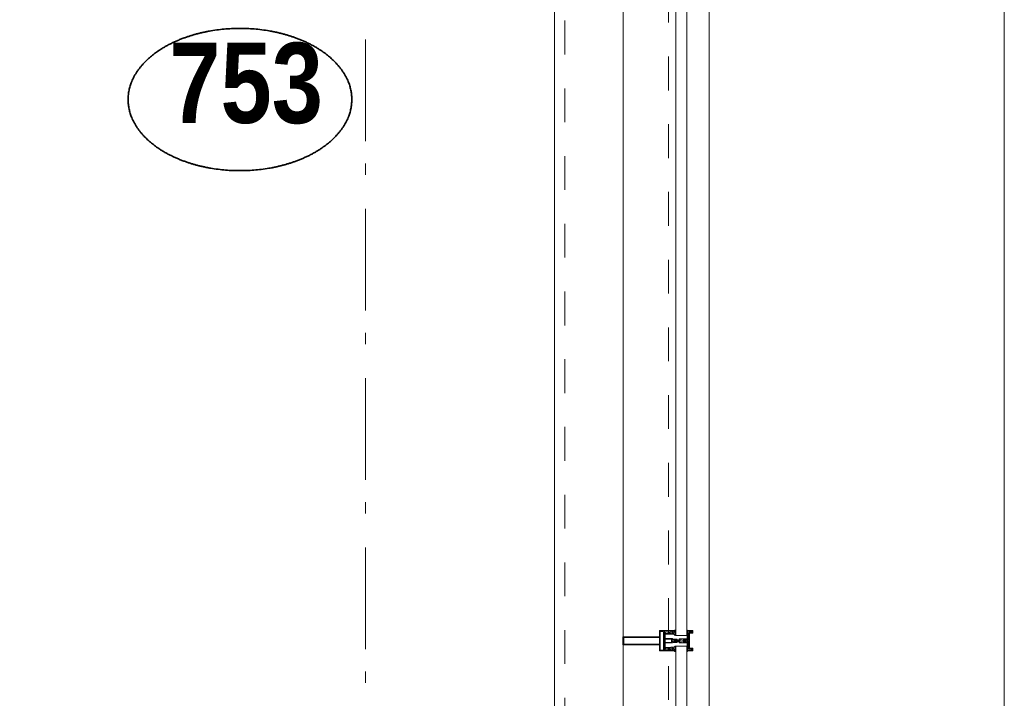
# Model space of a CAD drawing. Header units: millimetres. Extents: x 45699 to 251499, y 244 to 86446.
# Tile 161 of 240: x 245679 to 248100, y 14299 to 15969. Entities that reach past the tile are written whole.
import ezdxf
from ezdxf.enums import TextEntityAlignment as Align

# ---------------------------------------------------------------- set-up
doc = ezdxf.new("R2010")
doc.units = ezdxf.units.MM
doc.header["$LTSCALE"] = 400
doc.linetypes.add('STYLE_01', pattern=[0.416641, 0.208282, -0.208359])
doc.linetypes.add('STYLE_06', pattern=[1.041641, 0.625, -0.208282, 0.069427, -0.138931])
for name, color, linetype, lineweight in [('Detailaanduiding', 5, 'Continuous', 70), ('mat-glas', 140, 'Continuous', 15), ('None', 7, 'Continuous', 9)]:
    doc.layers.add(name, color=color, linetype=linetype, lineweight=lineweight)
doc.styles.add('Arial Narrow (bold)', font='ARIALNB.TTF', dxfattribs={"height": 172.861111})
doc.styles.get("Standard").update_dxf_attribs({"font": 'arial.ttf'})

# ---------------------------------------------------------------- blocks, each defined once
blk = doc.blocks.new('*U611')
at = {"layer": 'None', "color": 8, "linetype": 'Continuous', "lineweight": 9, "flags": 128}
for points in [[(58396.9, -29135), (58381.1, -29135), (58381.1, -29133.1), (58381.1, -29086.9), (58381.1, -29085), (58396.9, -29085), (58396.9, -29087.9), (58392.3, -29087.9), (58392.3, -29087.4), (58390.9, -29087.4), (58390.9, -29087.9), (58389, -29087.9), (58388.7, -29088.1), (58384.6, -29088.1), (58384.6, -29088.1, 0.414214), (58382.9, -29089.8), (58382.9, -29089.8), (58382.9, -29089.9, 0.414214), (58384.6, -29091.6), (58388.7, -29091.6), (58389, -29091.8), (58390.9, -29091.8), (58390.9, -29092.3), (58392.3, -29092.3), (58392.3, -29091.8), (58396.9, -29091.8), (58396.9, -29093.7), (58384.1, -29093.7), (58384.1, -29093.7, 0.414214), (58382.9, -29094.9), (58382.9, -29094.9), (58382.9, -29103.4), (58382.9, -29103.5, 0.414214), (58384.1, -29104.7), (58401.1, -29104.7), (58401.1, -29106.1), (58403.9, -29106.1), (58404.3, -29105.7), (58404.7, -29106.1), (58405.3, -29106.1), (58405.7, -29105.7), (58406.1, -29106.1), (58406.7, -29106.1), (58407.1, -29105.7), (58408, -29106.1), (58412.9, -29106.1), (58412.9, -29107.8), (58402.1, -29107.8), (58402.1, -29107.8, 0.414214), (58399.9, -29110), (58399.9, -29110), (58399.9, -29110, 0.414214), (58402.1, -29112.2), (58412.9, -29112.2), (58412.9, -29113.9), (58408, -29113.9), (58407.1, -29114.3), (58406.7, -29113.9), (58406.1, -29113.9), (58405.7, -29114.3), (58405.3, -29113.9), (58404.7, -29113.9), (58404.3, -29114.3), (58403.9, -29113.9), (58401.1, -29113.9), (58401.1, -29115.3), (58384.1, -29115.3), (58384.1, -29115.3, 0.414214), (58382.9, -29116.5), (58382.9, -29116.6), (58382.9, -29125.1), (58382.9, -29125.1, 0.414214), (58384.1, -29126.3), (58396.9, -29126.3), (58396.9, -29128.2), (58392.3, -29128.2), (58392.3, -29127.7), (58390.9, -29127.7), (58390.9, -29128.2), (58389, -29128.2), (58388.7, -29128.4), (58384.6, -29128.4), (58384.6, -29128.4, 0.414214), (58382.9, -29130.1), (58382.9, -29130.2), (58382.9, -29130.2, 0.414214), (58384.6, -29131.9), (58388.7, -29131.9), (58389, -29132.1), (58390.9, -29132.1), (58390.9, -29132.6), (58392.3, -29132.6), (58392.3, -29132.1), (58396.9, -29132.1)], [(58409.1, -29095.2), (58409.1, -29095.2, -0.390793), (58407.8, -29096.7), (58407.8, -29096.7, -0.390793), (58406.1, -29095.6), (58406.1, -29095.6, 0.352623), (58404.1, -29094), (58397.4, -29094), (58397.4, -29094, -0.414214), (58397.1, -29093.7), (58397.1, -29092.4), (58397.2, -29091.9), (58397.2, -29091.9, 0.520293), (58397.1, -29091.6), (58394.4, -29091.6), (58394.3, -29091.8), (58392.3, -29091.8), (58392.3, -29091.8, 0.577863), (58392, -29091.8), (58392, -29091.9), (58392, -29091.9, -0.366605), (58391.7, -29092.2), (58391.7, -29092.2, -0.366605), (58391.4, -29092), (58391.4, -29092, 0.130834), (58390.4, -29090.7), (58390.4, -29090.7, -0.439074), (58390.4, -29089.3), (58390.4, -29089.3, 0.133252), (58391.4, -29088), (58391.4, -29088, -0.366605), (58391.7, -29087.8), (58391.7, -29087.8, -0.366605), (58392, -29088), (58392, -29088.1), (58392, -29088.1, 0.577455), (58392.3, -29088.2), (58394.3, -29088.2), (58394.4, -29088.3), (58397.1, -29088.3), (58397.1, -29088.3, 0.52048), (58397.2, -29088.1), (58397.1, -29087.6), (58397.1, -29085.3), (58397.1, -29085.3, -0.414214), (58397.4, -29085), (58405.2, -29085), (58405.2, -29085, 0.255976), (58406.8, -29084.1), (58406.8, -29084.1, -0.749676), (58409.1, -29084.7), (58409.1, -29088.8), (58409.1, -29088.8, -0.414214), (58407.1, -29090.8), (58407.1, -29090.8, 0.402808), (58406.6, -29091.3), (58406.6, -29091.3, 0.402808), (58407, -29091.8), (58407, -29091.8, -0.233259), (58407.4, -29092), (58407.9, -29095.4), (58407.9, -29095.4, 0.419014), (58408, -29095.5), (58408, -29095.5, 0.419014), (58408.1, -29095.4), (58408.1, -29094), (58408.1, -29094, -0.414214), (58408.6, -29093.5), (58408.6, -29093.5, -0.414214), (58409.1, -29094)], [(58392.1, -29089, 0.29188), (58391.6, -29089.2), (58391.2, -29089.7), (58391.2, -29089.7, 0.344328), (58391.2, -29090.3), (58391.6, -29090.8), (58391.6, -29090.8, 0.29188), (58392.1, -29091), (58393.8, -29090.6), (58393.8, -29090.6, 0.348796), (58394.3, -29090), (58394.3, -29090, 0.348796), (58393.8, -29089.4), (58392.1, -29089)], [(58400.1, -29087), (58400.1, -29087, 0.414214), (58399.3, -29087.9), (58399.3, -29087.9, 0.414214), (58400.1, -29088.7), (58403, -29088.7), (58403, -29088.7, 0.414214), (58403.9, -29087.9), (58403.9, -29087.9, 0.414214), (58403, -29087)], [(58403.9, -29091.2, 0.414214), (58403, -29090.3), (58400.1, -29090.3), (58400.1, -29090.3, 0.414214), (58399.3, -29091.2), (58399.3, -29091.2, 0.414214), (58400.1, -29092), (58403, -29092), (58403, -29092, 0.414214), (58403.9, -29091.2)], [(58406.1, -29089.2), (58406.1, -29089.2, 0.552342), (58407.3, -29089.8), (58407.3, -29089.8, 0.263556), (58408.3, -29088.1), (58408.3, -29084.6), (58408.3, -29084.6, 0.437017), (58407.9, -29084.3), (58407.9, -29084.3, 0.437017), (58407.7, -29084.7), (58407.7, -29084.7, -0.396568), (58406.4, -29086.3), (58406.4, -29086.3, 0.418874), (58405.8, -29086.8)], [(58409.1, -29124.8), (58409.1, -29124.8, 0.390793), (58407.8, -29123.3), (58407.8, -29123.3, 0.390793), (58406.1, -29124.4), (58406.1, -29124.4, -0.352623), (58404.1, -29126), (58397.4, -29126), (58397.4, -29126, 0.414214), (58397.1, -29126.3), (58397.1, -29127.6), (58397.2, -29128.1), (58397.2, -29128.1, -0.520293), (58397.1, -29128.4), (58394.4, -29128.4), (58394.3, -29128.2), (58392.3, -29128.2), (58392.3, -29128.2, -0.577863), (58392, -29128.2), (58392, -29128.1), (58392, -29128.1, 0.366605), (58391.7, -29127.8), (58391.7, -29127.8, 0.366605), (58391.4, -29128), (58391.4, -29128, -0.130834), (58390.4, -29129.3), (58390.4, -29129.3, 0.439074), (58390.4, -29130.7), (58390.4, -29130.7, -0.133252), (58391.4, -29132), (58391.4, -29132, 0.366605), (58391.7, -29132.2), (58391.7, -29132.2, 0.366605), (58392, -29132), (58392, -29131.9), (58392, -29131.9, -0.577455), (58392.3, -29131.8), (58394.3, -29131.8), (58394.4, -29131.7), (58397.1, -29131.7), (58397.1, -29131.7, -0.52048), (58397.2, -29131.9), (58397.1, -29132.4), (58397.1, -29134.7), (58397.1, -29134.7, 0.414214), (58397.4, -29135), (58405.2, -29135), (58405.2, -29135, -0.255976), (58406.8, -29135.9), (58406.8, -29135.9, 0.749676), (58409.1, -29135.3), (58409.1, -29131.2), (58409.1, -29131.2, 0.414214), (58407.1, -29129.2), (58407.1, -29129.2, -0.402808), (58406.6, -29128.7), (58406.6, -29128.7, -0.402808), (58407, -29128.2), (58407, -29128.2, 0.233259), (58407.4, -29128), (58407.9, -29124.6), (58407.9, -29124.6, -0.419014), (58408, -29124.5), (58408, -29124.5, -0.419014), (58408.1, -29124.6), (58408.1, -29126), (58408.1, -29126, 0.414214), (58408.6, -29126.5), (58408.6, -29126.5, 0.414214), (58409.1, -29126)], [(58392.1, -29131, -0.29188), (58391.6, -29130.8), (58391.2, -29130.3), (58391.2, -29130.3, -0.344328), (58391.2, -29129.7), (58391.6, -29129.2), (58391.6, -29129.2, -0.29188), (58392.1, -29129), (58393.8, -29129.4), (58393.8, -29129.4, -0.348796), (58394.3, -29130), (58394.3, -29130, -0.348796), (58393.8, -29130.6), (58392.1, -29131)], [(58403.9, -29128.8, -0.414214), (58403, -29129.7), (58400.1, -29129.7), (58400.1, -29129.7, -0.414214), (58399.3, -29128.8), (58399.3, -29128.8, -0.414214), (58400.1, -29128), (58403, -29128), (58403, -29128, -0.414214), (58403.9, -29128.8)], [(58400.1, -29133), (58400.1, -29133, -0.414214), (58399.3, -29132.1), (58399.3, -29132.1, -0.414214), (58400.1, -29131.3), (58403, -29131.3), (58403, -29131.3, -0.414214), (58403.9, -29132.1), (58403.9, -29132.1, -0.414214), (58403, -29133)], [(58406.1, -29130.8), (58406.1, -29130.8, -0.552342), (58407.3, -29130.2), (58407.3, -29130.2, -0.263556), (58408.3, -29131.9), (58408.3, -29135.4), (58408.3, -29135.4, -0.437017), (58407.9, -29135.7), (58407.9, -29135.7, -0.437017), (58407.7, -29135.3), (58407.7, -29135.3, 0.396568), (58406.4, -29133.7), (58406.4, -29133.7, -0.418874), (58405.8, -29133.2)]]:
    blk.add_lwpolyline(points, format="xyb", close=True, dxfattribs=at)
blk.add_lwpolyline([(58382.9, -29114), (58398.6, -29114), (58398.6, -29106), (58382.9, -29106)], close=True, dxfattribs=at)
blk = doc.blocks.new('*U612')
at = {"layer": 'None', "color": 7}
blk.add_blockref('*U611', (0, 0), dxfattribs=at)
blk = doc.blocks.new('*U613')
at = {"layer": 'None', "color": 8, "linetype": 'Continuous', "lineweight": 9, "flags": 128}
for points in [[(58279.1, -29100), (58279.1, -29120), (58369.1, -29120), (58369.1, -29135), (58381.1, -29135), (58381.1, -29085), (58369.1, -29085), (58369.1, -29100)], [(58281.1, -29102), (58369.1, -29102), (58369.1, -29118), (58281.1, -29118)], [(58371.1, -29118), (58371.1, -29102), (58371.1, -29087), (58379.1, -29087), (58379.1, -29133), (58371.1, -29133)]]:
    blk.add_lwpolyline(points, close=True, dxfattribs=at)
blk = doc.blocks.new('*U614')
at = {"layer": 'None', "color": 7}
for name in ['*U613', '*U612']:
    blk.add_blockref(name, (0, 0), dxfattribs=at)
blk = doc.blocks.new('*U615')
at = {"layer": 'None', "color": 8, "linetype": 'Continuous', "lineweight": 9}
for p, q in [((58439.2, -29086), (58443.2, -29087)), ((58439.2, -29108), (58439.2, -29086)), ((58442.2, -29089), (58441.2, -29090)), ((58441.2, -29090), (58441.2, -29130)), ((58448.2, -29089), (58442.2, -29089)), ((58443.2, -29087), (58444.2, -29086)), ((58444.2, -29086), (58446.2, -29087)), ((58446.2, -29087), (58447.2, -29088)), ((58447.2, -29088), (58449.2, -29088)), ((58449.2, -29089), (58448.2, -29089)), ((58449.2, -29088), (58449.2, -29089)), ((58437.2, -29110), (58438.2, -29108)), ((58438.2, -29111), (58437.2, -29110)), ((58438.2, -29108), (58439.2, -29108)), ((58439.2, -29111), (58438.2, -29111)), ((58439.2, -29133), (58439.2, -29111)), ((58443.2, -29132), (58439.2, -29133)), ((58441.2, -29130), (58442.2, -29130)), ((58442.2, -29130), (58448.2, -29130)), ((58444.2, -29133), (58443.2, -29132)), ((58446.2, -29132), (58444.2, -29133)), ((58447.2, -29132), (58446.2, -29132)), ((58449.2, -29131), (58447.2, -29132)), ((58448.2, -29130), (58449.2, -29130)), ((58449.2, -29130), (58449.2, -29131))]:
    blk.add_line(p, q, dxfattribs=at)
at = {"layer": 'None', "color": 8, "linetype": 'Continuous', "lineweight": 9, "flags": 128}
blk.add_lwpolyline([(58439.2, -29133), (58439.2, -29111), (58438.2, -29111), (58437.2, -29110), (58438.2, -29108), (58439.2, -29108), (58439.2, -29086), (58443.2, -29087), (58443.2, -29087), (58443.2, -29087), (58444.2, -29086), (58444.2, -29086), (58446.2, -29087), (58447.2, -29088), (58449.2, -29088), (58449.2, -29089), (58449.2, -29089), (58448.2, -29089), (58442.2, -29089), (58441.2, -29090), (58441.2, -29130), (58442.2, -29130), (58448.2, -29130), (58449.2, -29130), (58449.2, -29131), (58449.2, -29131), (58447.2, -29132), (58446.2, -29132), (58444.2, -29133), (58444.2, -29133), (58443.2, -29132), (58443.2, -29132), (58443.2, -29132)], close=True, dxfattribs=at)
at = {"layer": 'None', "color": 0, "flags": 1}
blk.add_attdef('GRUPPE', (58437.2, -29140.6), '', height=4.23, dxfattribs=at)
blk = doc.blocks.new('*U616')
at = {"layer": 'None', "color": 8, "linetype": 'Continuous', "lineweight": 9}
for p, q in [((58404.2, -29110), (58405.2, -29109)), ((58405.2, -29111), (58404.2, -29110)), ((58405.2, -29109), (58406.2, -29108)), ((58406.2, -29109), (58405.2, -29110)), ((58405.2, -29110), (58406.2, -29111)), ((58406.2, -29112), (58405.2, -29111)), ((58406.2, -29108), (58407.2, -29108)), ((58408.2, -29109), (58406.2, -29109)), ((58406.2, -29111), (58408.2, -29111)), ((58407.2, -29112), (58406.2, -29112)), ((58407.2, -29108), (58409.2, -29108)), ((58409.2, -29112), (58407.2, -29112)), ((58409.2, -29109), (58408.2, -29109)), ((58408.2, -29111), (58409.2, -29111)), ((58409.2, -29108), (58410.2, -29108)), ((58410.2, -29109), (58409.2, -29109)), ((58409.2, -29111), (58410.2, -29111)), ((58410.2, -29112), (58409.2, -29112)), ((58410.2, -29108), (58412.2, -29108)), ((58412.2, -29109), (58410.2, -29109)), ((58410.2, -29111), (58412.2, -29111)), ((58412.2, -29112), (58410.2, -29112)), ((58412.2, -29108), (58414.2, -29108)), ((58414.2, -29109), (58412.2, -29109)), ((58412.2, -29111), (58413.2, -29111)), ((58414.2, -29112), (58412.2, -29112)), ((58413.2, -29111), (58414.2, -29111)), ((58414.2, -29108), (58415.2, -29108)), ((58416.2, -29109), (58414.2, -29109)), ((58414.2, -29111), (58416.2, -29111)), ((58415.2, -29112), (58414.2, -29112)), ((58415.2, -29108), (58416.2, -29108)), ((58416.2, -29112), (58415.2, -29112)), ((58416.2, -29108), (58417.2, -29107)), ((58417.2, -29110), (58416.2, -29109)), ((58416.2, -29111), (58417.2, -29110)), ((58417.2, -29113), (58416.2, -29112)), ((58417.2, -29107), (58417.2, -29105)), ((58417.2, -29105), (58434.2, -29105)), ((58417.2, -29115), (58417.2, -29113)), ((58434.2, -29115), (58417.2, -29115)), ((58419.2, -29109), (58418.2, -29110)), ((58418.2, -29110), (58419.2, -29112)), ((58419.2, -29106), (58419.2, -29107)), ((58422.2, -29106), (58419.2, -29106)), ((58419.2, -29107), (58419.2, -29109)), ((58419.2, -29112), (58419.2, -29113)), ((58419.2, -29113), (58419.2, -29114)), ((58419.2, -29114), (58422.2, -29114)), ((58421.2, -29110), (58422.2, -29108)), ((58422.2, -29112), (58421.2, -29110)), ((58423.2, -29107), (58422.2, -29106)), ((58422.2, -29107), (58423.2, -29107)), ((58422.2, -29108), (58422.2, -29107)), ((58422.2, -29113), (58422.2, -29112)), ((58423.2, -29113), (58422.2, -29113)), ((58422.2, -29114), (58423.2, -29113)), ((58428.2, -29107), (58426.2, -29109)), ((58426.2, -29109), (58426.2, -29111)), ((58426.2, -29111), (58428.2, -29113)), ((58429.2, -29106), (58428.2, -29107)), ((58428.2, -29113), (58429.2, -29114)), ((58433.2, -29106), (58429.2, -29106)), ((58429.2, -29114), (58433.2, -29114)), ((58433.2, -29107), (58433.2, -29106)), ((58434.2, -29107), (58433.2, -29107)), ((58433.2, -29113), (58434.2, -29113)), ((58433.2, -29114), (58433.2, -29113)), ((58434.2, -29105), (58435.2, -29105)), ((58435.2, -29107), (58434.2, -29107)), ((58434.2, -29113), (58435.2, -29113)), ((58435.2, -29115), (58434.2, -29115)), ((58435.2, -29105), (58435.2, -29106)), ((58435.2, -29106), (58435.2, -29107)), ((58435.2, -29113), (58435.2, -29114)), ((58435.2, -29114), (58435.2, -29115))]:
    blk.add_line(p, q, dxfattribs=at)
at = {"layer": 'None', "color": 8, "linetype": 'Continuous', "lineweight": 9, "flags": 128}
for points in [[(58417.2, -29105), (58434.2, -29105), (58435.2, -29105), (58435.2, -29106), (58435.2, -29107), (58434.2, -29107), (58433.2, -29107), (58433.2, -29107), (58433.2, -29106), (58429.2, -29106), (58428.2, -29107), (58426.2, -29109), (58426.2, -29111), (58428.2, -29113), (58429.2, -29114), (58433.2, -29114), (58433.2, -29113), (58433.2, -29113), (58434.2, -29113), (58435.2, -29113), (58435.2, -29114), (58435.2, -29115), (58434.2, -29115), (58417.2, -29115), (58417.2, -29113), (58416.2, -29112), (58415.2, -29112), (58414.2, -29112), (58412.2, -29112), (58410.2, -29112), (58410.2, -29112), (58410.2, -29112), (58409.2, -29112), (58407.2, -29112), (58406.2, -29112), (58405.2, -29111), (58405.2, -29111), (58404.2, -29110), (58405.2, -29109), (58405.2, -29109), (58406.2, -29108), (58407.2, -29108), (58409.2, -29108), (58410.2, -29108), (58410.2, -29108), (58410.2, -29108), (58412.2, -29108), (58414.2, -29108), (58415.2, -29108), (58416.2, -29108), (58417.2, -29107)], [(58419.2, -29113), (58419.2, -29114), (58422.2, -29114), (58423.2, -29113), (58423.2, -29113), (58422.2, -29113), (58422.2, -29112), (58421.2, -29110), (58422.2, -29108), (58422.2, -29107), (58423.2, -29107), (58422.2, -29106), (58419.2, -29106), (58419.2, -29107), (58419.2, -29109), (58418.2, -29110), (58419.2, -29112)]]:
    blk.add_lwpolyline(points, close=True, dxfattribs=at)
blk.add_lwpolyline([(58416.2, -29111), (58417.2, -29110), (58416.2, -29109), (58414.2, -29109), (58414.2, -29109), (58412.2, -29109), (58410.2, -29109), (58409.2, -29109), (58409.2, -29109), (58408.2, -29109), (58408.2, -29109), (58406.2, -29109), (58405.2, -29110), (58406.2, -29111), (58408.2, -29111), (58408.2, -29111), (58409.2, -29111), (58409.2, -29111), (58410.2, -29111), (58412.2, -29111), (58413.2, -29111), (58413.2, -29111), (58414.2, -29111), (58414.2, -29111), (58416.2, -29111)], dxfattribs=at)
at = {"layer": 'None', "color": 0, "flags": 1}
blk.add_attdef('GRUPPE', (58404.2, -29122.6), '', height=4.23, dxfattribs=at)
blk = doc.blocks.new('*U617')
at = {"layer": 'None', "color": 8, "linetype": 'Continuous', "lineweight": 9}
for p, q in [((58436.2, -29083), (58436.2, -29085)), ((58437.2, -29083), (58436.2, -29083)), ((58436.2, -29085), (58437.2, -29086)), ((58437.2, -29087), (58436.2, -29088)), ((58436.2, -29088), (58437.2, -29089)), ((58437.2, -29089), (58436.2, -29090)), ((58436.2, -29090), (58437.2, -29091)), ((58437.2, -29091), (58436.2, -29092)), ((58436.2, -29092), (58436.2, -29093)), ((58436.2, -29093), (58437.2, -29093)), ((58436.2, -29094), (58436.2, -29095)), ((58437.2, -29094), (58436.2, -29094)), ((58436.2, -29095), (58437.2, -29095)), ((58436.2, -29096), (58436.2, -29097)), ((58437.2, -29096), (58436.2, -29096)), ((58436.2, -29097), (58437.2, -29099)), ((58437.2, -29084), (58437.2, -29083)), ((58438.2, -29085), (58437.2, -29084)), ((58437.2, -29086), (58437.2, -29087)), ((58437.2, -29093), (58437.2, -29094)), ((58437.2, -29095), (58437.2, -29096)), ((58437.2, -29099), (58437.2, -29105)), ((58439.2, -29085), (58438.2, -29085)), ((58439.2, -29108), (58439.2, -29085)), ((58431.2, -29107), (58428.2, -29109)), ((58428.2, -29109), (58428.2, -29110)), ((58428.2, -29110), (58428.2, -29111)), ((58428.2, -29111), (58431.2, -29113)), ((58429.2, -29110), (58430.2, -29109)), ((58430.2, -29111), (58429.2, -29110)), ((58430.2, -29109), (58434.2, -29109)), ((58434.2, -29111), (58430.2, -29111)), ((58431.2, -29106), (58431.2, -29107)), ((58432.2, -29107), (58431.2, -29106)), ((58431.2, -29114), (58432.2, -29113)), ((58431.2, -29113), (58431.2, -29114)), ((58432.2, -29108), (58432.2, -29107)), ((58434.2, -29108), (58432.2, -29108)), ((58432.2, -29112), (58434.2, -29112)), ((58432.2, -29113), (58432.2, -29112)), ((58436.2, -29107), (58434.2, -29108)), ((58434.2, -29109), (58435.2, -29110)), ((58435.2, -29110), (58434.2, -29111)), ((58434.2, -29112), (58436.2, -29113)), ((58437.2, -29107), (58436.2, -29107)), ((58436.2, -29113), (58437.2, -29113)), ((58437.2, -29121), (58436.2, -29123)), ((58436.2, -29123), (58436.2, -29124)), ((58436.2, -29124), (58437.2, -29124)), ((58436.2, -29125), (58436.2, -29126)), ((58437.2, -29125), (58436.2, -29125)), ((58436.2, -29126), (58437.2, -29126)), ((58436.2, -29127), (58436.2, -29128)), ((58437.2, -29127), (58436.2, -29127)), ((58436.2, -29128), (58437.2, -29129)), ((58437.2, -29129), (58436.2, -29130)), ((58437.2, -29105), (58437.2, -29107)), ((58437.2, -29110), (58438.2, -29109)), ((58438.2, -29111), (58437.2, -29110)), ((58437.2, -29113), (58437.2, -29115)), ((58437.2, -29115), (58437.2, -29121)), ((58437.2, -29124), (58437.2, -29125)), ((58437.2, -29126), (58437.2, -29127)), ((58438.2, -29109), (58439.2, -29108)), ((58439.2, -29112), (58438.2, -29111)), ((58439.2, -29135), (58439.2, -29112)), ((58436.2, -29130), (58437.2, -29131)), ((58437.2, -29131), (58436.2, -29132)), ((58436.2, -29132), (58437.2, -29133)), ((58437.2, -29133), (58436.2, -29135)), ((58436.2, -29135), (58436.2, -29137)), ((58436.2, -29137), (58437.2, -29137)), ((58437.2, -29136), (58439.2, -29135)), ((58437.2, -29137), (58437.2, -29136))]:
    blk.add_line(p, q, dxfattribs=at)
at = {"layer": 'None', "color": 8, "linetype": 'Continuous', "lineweight": 9, "flags": 128}
blk.add_lwpolyline([(58439.2, -29085), (58438.2, -29085), (58437.2, -29084), (58437.2, -29083), (58436.2, -29083), (58436.2, -29083), (58436.2, -29083), (58436.2, -29083), (58436.2, -29083), (58436.2, -29083), (58436.2, -29085), (58437.2, -29086), (58437.2, -29087), (58436.2, -29088), (58436.2, -29088), (58436.2, -29088), (58436.2, -29088), (58436.2, -29088), (58437.2, -29089), (58437.2, -29089), (58437.2, -29089), (58437.2, -29089), (58437.2, -29089), (58436.2, -29090), (58436.2, -29090), (58436.2, -29090), (58436.2, -29090), (58436.2, -29090), (58437.2, -29091), (58437.2, -29091), (58437.2, -29091), (58437.2, -29091), (58436.2, -29092), (58436.2, -29092), (58436.2, -29092), (58436.2, -29092), (58436.2, -29093), (58437.2, -29093), (58437.2, -29093), (58437.2, -29094), (58437.2, -29094), (58436.2, -29094), (58436.2, -29094), (58436.2, -29094), (58436.2, -29095), (58436.2, -29095), (58437.2, -29095), (58437.2, -29095), (58437.2, -29096), (58437.2, -29096), (58437.2, -29096), (58436.2, -29096), (58436.2, -29096), (58436.2, -29097), (58436.2, -29097), (58436.2, -29097), (58436.2, -29097), (58437.2, -29099), (58437.2, -29105), (58437.2, -29107), (58436.2, -29107), (58434.2, -29108), (58432.2, -29108), (58432.2, -29108), (58432.2, -29108), (58432.2, -29107), (58432.2, -29107), (58431.2, -29106), (58431.2, -29107), (58428.2, -29109), (58428.2, -29110), (58428.2, -29111), (58431.2, -29113), (58431.2, -29114), (58432.2, -29113), (58432.2, -29113), (58432.2, -29112), (58432.2, -29112), (58432.2, -29112), (58434.2, -29112), (58436.2, -29113), (58437.2, -29113), (58437.2, -29115), (58437.2, -29121), (58436.2, -29123), (58436.2, -29123), (58436.2, -29123), (58436.2, -29123), (58436.2, -29124), (58436.2, -29124), (58437.2, -29124), (58437.2, -29124), (58437.2, -29124), (58437.2, -29125), (58436.2, -29125), (58436.2, -29125), (58436.2, -29126), (58436.2, -29126), (58436.2, -29126), (58437.2, -29126), (58437.2, -29126), (58437.2, -29127), (58437.2, -29127), (58436.2, -29127), (58436.2, -29128), (58436.2, -29128), (58436.2, -29128), (58436.2, -29128), (58437.2, -29129), (58437.2, -29129), (58437.2, -29129), (58437.2, -29129), (58437.2, -29129), (58436.2, -29130), (58436.2, -29130), (58436.2, -29130), (58436.2, -29130), (58436.2, -29130), (58437.2, -29131), (58437.2, -29131), (58437.2, -29131), (58437.2, -29131), (58437.2, -29131), (58436.2, -29132), (58436.2, -29132), (58436.2, -29132), (58436.2, -29132), (58436.2, -29132), (58437.2, -29133), (58437.2, -29133), (58436.2, -29135), (58436.2, -29137), (58436.2, -29137), (58436.2, -29137), (58436.2, -29137), (58436.2, -29137), (58436.2, -29137), (58437.2, -29137), (58437.2, -29136), (58439.2, -29135), (58439.2, -29112), (58439.2, -29112), (58438.2, -29111), (58437.2, -29110), (58438.2, -29109), (58439.2, -29108), (58439.2, -29108), (58439.2, -29085)], dxfattribs=at)
blk.add_lwpolyline([(58430.2, -29111), (58429.2, -29110), (58430.2, -29109), (58434.2, -29109), (58435.2, -29110), (58434.2, -29111)], close=True, dxfattribs=at)
at = {"layer": 'None', "color": 0, "flags": 1}
blk.add_attdef('GRUPPE', (58428.2, -29144.6), '', height=4.23, dxfattribs=at)
blk = doc.blocks.new('*U618')
at = {"layer": 'None', "color": 8, "linetype": 'Continuous', "lineweight": 9}
for p, q in [((58451.2, -29085), (58439.2, -29085)), ((58439.2, -29085), (58439.2, -29086)), ((58439.2, -29086), (58443.2, -29087)), ((58442.2, -29090), (58442.2, -29129)), ((58450.2, -29090), (58442.2, -29090)), ((58443.2, -29087), (58444.2, -29086)), ((58443.2, -29091), (58451.2, -29091)), ((58443.2, -29128), (58443.2, -29091)), ((58444.2, -29086), (58450.2, -29086)), ((58450.2, -29086), (58450.2, -29090)), ((58451.2, -29091), (58451.2, -29085)), ((58442.2, -29129), (58450.2, -29129)), ((58451.2, -29128), (58443.2, -29128)), ((58450.2, -29129), (58450.2, -29134)), ((58451.2, -29135), (58451.2, -29128)), ((58443.2, -29133), (58439.2, -29134)), ((58439.2, -29134), (58439.2, -29135)), ((58439.2, -29135), (58451.2, -29135)), ((58443.2, -29134), (58443.2, -29133)), ((58450.2, -29134), (58443.2, -29134))]:
    blk.add_line(p, q, dxfattribs=at)
blk.add_lwpolyline([(58439.2, -29085), (58439.2, -29086), (58443.2, -29087), (58444.2, -29086), (58450.2, -29086), (58450.2, -29090), (58442.2, -29090), (58442.2, -29129), (58450.2, -29129), (58450.2, -29134), (58443.2, -29134), (58443.2, -29133), (58439.2, -29134), (58439.2, -29135), (58451.2, -29135), (58451.2, -29128), (58443.2, -29128), (58443.2, -29091), (58451.2, -29091), (58451.2, -29085)], close=True, dxfattribs=at)
at = {"layer": 'None', "color": 3}
for name in ['*U617', '*U615', '*U616']:
    blk.add_blockref(name, (0, 0), dxfattribs=at)
blk = doc.blocks.new('*U619')
at = {"layer": 'None', "color": 7}
for name in ['*U614', '*U618']:
    blk.add_blockref(name, (0, 0), dxfattribs=at)
blk = doc.blocks.new('*U665')
at = {"layer": 'mat-glas', "color": 140, "linetype": 'Continuous', "lineweight": 15}
for points in [[(58436.1, -29097), (58436.1, -27323), (58409.1, -27323), (58409.1, -29097)], [(58436.1, -30897), (58436.1, -29123), (58409.1, -29123), (58409.1, -30897)]]:
    blk.add_lwpolyline(points, close=True, dxfattribs=at)
at = {"layer": 'None', "color": 43, "linetype": 'Continuous', "lineweight": 9}
for p, q in [((58111.1, -20069.5), (58111.1, -34975.5)), ((58491.1, -20069.5), (58491.1, -35355.5))]:
    blk.add_line(p, q, dxfattribs=at)
at = {"layer": 'None', "color": 8, "linetype": 'Continuous', "lineweight": 5}
blk.add_line((58280.1, -20135), (58280.1, -35153), dxfattribs=at)
at = {"layer": 'None', "color": 8, "linetype": 'STYLE_01', "lineweight": 5}
for points in [[(43205.4, -35000), (58136.1, -35000), (58136.1, -20069.5)], [(43205.4, -35255), (58391.1, -35255), (58391.1, -20069.5)]]:
    blk.add_lwpolyline(points, dxfattribs=at)
at = {"layer": 'None', "color": 7}
blk.add_blockref('*U619', (0, 0), dxfattribs=at)
blk = doc.blocks.new('Detail')
at = {"layer": 'Detailaanduiding', "color": 1, "linetype": 'Continuous', "lineweight": 35}
blk.add_open_spline([(-134.1, 153.9), (-70.3, 177.4), (77, 177.4), (140.9, 153.9), (204.7, 130.5), (241.5, 89.9), (278.4, 49.3), (278.4, 2.4), (278.4, -44.5), (241.5, -85.1), (204.7, -125.7), (140.9, -149.2), (77, -172.6), (-70.3, -172.6), (-134.1, -149.2), (-198, -125.7), (-234.8, -85.1), (-271.6, -44.5), (-271.6, 2.4), (-271.6, 49.3), (-234.8, 89.9), (-198, 130.5), (-134.1, 153.9)], degree=2, knots=[0, 0, 0, 0.097932, 0.195864, 0.195864, 0.280023, 0.280023, 0.347931, 0.347931, 0.415846, 0.415846, 0.5, 0.5, 0.597932, 0.695864, 0.695864, 0.780023, 0.780023, 0.847931, 0.847931, 0.915846, 0.915846, 1, 1, 1], dxfattribs=at)
at = {"layer": 'Detailaanduiding', "style": 'Arial Narrow (bold)'}
blk.add_attdef('Detail', text='', height=197.6, dxfattribs=at).set_placement((-170.2, 142.2), align=Align.TOP_LEFT)
at = {"layer": 'None', "color": 0, "flags": 1}
blk.add_attdef('Fragment', (-271.6, -528.2), '', height=197.6, dxfattribs=at)
blk = doc.blocks.new('*U1358')
at = {"layer": 'None', "color": 140, "linetype": 'Continuous', "lineweight": 15}
blk.add_line((59217.1, -24400), (59217.1, -30920), dxfattribs=at)

msp = doc.modelspace()

# ---------------------------------------------------------------- linework, layer by layer
at = {"layer": 'None', "color": 43, "linetype": 'STYLE_06', "lineweight": 9}
msp.add_line((246529.4, 6920), (246529.4, 39165.6), dxfattribs=at)

# ---------------------------------------------------------------- block references
at = {"layer": 'Detailaanduiding', "color": 7}
msp.add_blockref('Detail', (246217.4, 15769.6), dxfattribs=at).add_auto_attribs({'Detail': '753'})
at = {"layer": 'None', "color": 7}
for name in ['*U665', '*U1358']:
    msp.add_blockref(name, (188883.4, 43550), dxfattribs=at)

doc.saveas('drawing.dxf')
